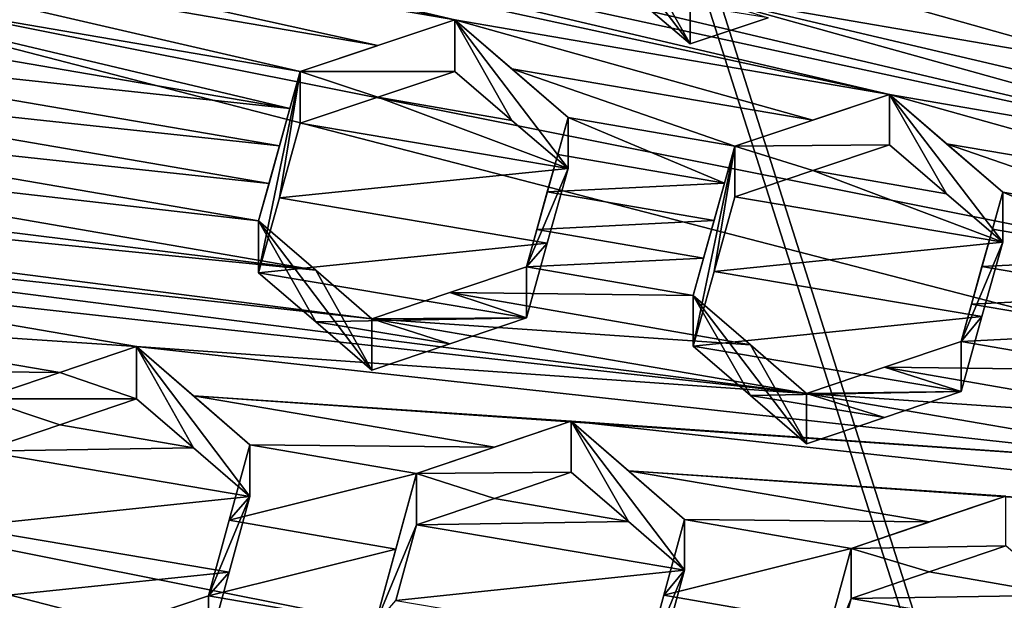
# Model space of a CAD drawing. Header units: metres. Extents: x -22 to 22, y 0 to 204.
# Tile 68 of 256: x -5.574 to -3.977, y 19.025 to 19.966. Entities that reach past the tile are written whole.
import ezdxf

# ---------------------------------------------------------------- set-up
doc = ezdxf.new("R2010")
doc.units = ezdxf.units.M
doc.layers.add('solid_002_SW0002', color=7, linetype='CONTINUOUS')
doc.layers.add('solid_002_SW0002_01', color=7, linetype='CONTINUOUS')

msp = doc.modelspace()

# ---------------------------------------------------------------- linework, layer by layer
at = {"layer": 'solid_002_SW0002'}
for points in [[(-10.401688, 38.78968, 222.258194), (-0.000125, 39.062069, 222.530045), (-0.000125, 6.009099, 222.530045)], [(-10.452005, 38.787876, 222.256866), (-10.401688, 38.78968, 222.258194), (-0.000125, 6.009099, 222.530045)], [(-10.250982, 9.179632, 222.262131), (-10.452005, 38.787876, 222.256866), (-0.000125, 6.009099, 222.530045)], [(15.431576, 33.648762, 223.952362), (-15.431306, 33.548271, 223.951843), (-15.319921, 9.159238, 223.824142)], [(7.089259, 18.960833, 195.440308), (-4.778347, 21.3283, 194.805954), (-3.955172, 21.819389, 194.674362)], [(7.547938, 18.137966, 195.660797), (-5.538156, 20.747923, 194.961472), (-4.778347, 21.3283, 194.805954)], [(7.90552, 17.268381, 195.893799), (-6.223329, 20.08519, 195.139038), (-5.538156, 20.747923, 194.961472)], [(-7.30744, 20.49486, 208.989166), (-4.868638, 19.966137, 209.991104), (-6.602314, 20.373669, 209.266876)], [(-6.27889, 20.208481, 209.435547), (-4.868638, 19.966137, 209.991104), (-7.30744, 20.49486, 208.989166)], [(-6.602314, 20.373669, 209.266876), (-4.868638, 19.966137, 209.991104), (-4.163512, 19.844934, 210.268768)], [(-5.897188, 20.25246, 209.54451), (-6.602314, 20.373669, 209.266876), (-4.163512, 19.844934, 210.268768)], [(-5.897188, 20.25246, 209.54451), (-4.163512, 19.844934, 210.268768), (-3.458386, 19.723694, 210.546295)], [(-5.192062, 20.131226, 209.822052), (-5.897188, 20.25246, 209.54451), (-3.458386, 19.723694, 210.546295)], [(-6.27889, 20.208481, 209.435547), (-4.993206, 19.924751, 209.965622), (-4.868638, 19.966137, 209.991104)], [(-6.27889, 20.208481, 209.435547), (-6.186501, 20.128941, 209.495667), (-4.993206, 19.924751, 209.965622)], [(-4.578177, 20.088264, 210.0392), (-4.486936, 19.927231, 209.790741), (-4.670648, 20.16758, 209.977921)], [(-4.578174, 20.005226, 209.729309), (-4.670648, 20.16758, 209.977921), (-4.486936, 19.927231, 209.790741)], [(-6.186501, 20.128941, 209.495667), (-6.095178, 20.05027, 209.554901), (-5.119593, 19.882685, 209.939468)], [(-6.186501, 20.128941, 209.495667), (-5.119593, 19.882685, 209.939468), (-4.993206, 19.924751, 209.965622)], [(-5.192062, 20.131226, 209.822052), (-3.458386, 19.723694, 210.546295), (-4.486936, 20.009951, 210.099457)], [(8.155832, 16.363531, 196.136261), (-6.822947, 19.352098, 195.33548), (-6.223329, 20.08519, 195.139038)], [(-4.578177, 20.088264, 210.0392), (-4.486936, 20.009951, 210.099457), (-4.486936, 19.927231, 209.790741)], [(-6.111988, 19.989756, 209.571457), (-5.136403, 19.822187, 209.956085), (-6.095178, 20.05027, 209.554901)], [(-6.095178, 20.05027, 209.554901), (-5.136403, 19.822187, 209.956085), (-5.119593, 19.882685, 209.939468)], [(-3.78181, 19.888618, 210.376633), (-4.360435, 20.05172, 210.124374), (-4.486936, 20.009951, 210.099457)], [(-3.78181, 19.888618, 210.376633), (-3.872986, 19.966806, 210.316162), (-4.360435, 20.05172, 210.124374)], [(-4.360432, 19.96929, 209.816742), (-4.578174, 20.005226, 209.729309), (-4.486936, 19.927231, 209.790741)], [(-2.75326, 19.60239, 210.823593), (-4.486936, 20.009951, 210.099457), (-3.458386, 19.723694, 210.546295)], [(-4.360432, 19.96929, 209.816742), (-4.486936, 19.927231, 209.790741), (-4.486936, 20.009951, 210.099457)], [(-3.78181, 19.888618, 210.376633), (-4.486936, 20.009951, 210.099457), (-2.75326, 19.60239, 210.823593)], [(-6.111988, 19.989756, 209.571457), (-6.128799, 19.92918, 209.587799), (-5.136403, 19.822187, 209.956085)], [(-5.119593, 19.882685, 209.939468), (-4.868638, 19.882456, 209.678802), (-4.868638, 19.966137, 209.991104)], [(-4.993206, 19.924751, 209.965622), (-5.119593, 19.882685, 209.939468), (-4.868638, 19.966137, 209.991104)], [(-4.287967, 19.803629, 210.243469), (-4.163512, 19.844934, 210.268768), (-4.868638, 19.966137, 209.991104)], [(-4.776145, 19.80319, 209.740341), (-4.868638, 19.966137, 209.991104), (-4.868638, 19.882456, 209.678802)], [(-4.684926, 19.808016, 210.110794), (-4.776138, 19.886553, 210.051483), (-4.868638, 19.966137, 209.991104)], [(-4.287967, 19.803629, 210.243469), (-4.868638, 19.966137, 209.991104), (-4.776138, 19.886553, 210.051483)], [(-4.684926, 19.724953, 209.800812), (-4.684926, 19.808016, 210.110794), (-4.868638, 19.966137, 209.991104)], [(-4.776145, 19.80319, 209.740341), (-4.684926, 19.724953, 209.800812), (-4.868638, 19.966137, 209.991104)], [(-6.128799, 19.92918, 209.587799), (-6.145611, 19.868549, 209.603928), (-5.153214, 19.761616, 209.972443)], [(-6.128799, 19.92918, 209.587799), (-5.153214, 19.761616, 209.972443), (-5.136403, 19.822187, 209.956085)], [(-4.414467, 19.761555, 210.217407), (-4.776138, 19.886553, 210.051483), (-4.684926, 19.808016, 210.110794)], [(-4.287967, 19.803629, 210.243469), (-4.776138, 19.886553, 210.051483), (-4.414467, 19.761555, 210.217407)], [(-5.119593, 19.882685, 209.939468), (-5.186836, 19.640282, 210.004425), (-5.186836, 19.556009, 209.689911)], [(-5.153214, 19.677347, 209.657944), (-5.119593, 19.882685, 209.939468), (-5.186836, 19.556009, 209.689911)], [(-5.119593, 19.882685, 209.939468), (-5.136403, 19.822187, 209.956085), (-5.186836, 19.640282, 210.004425)], [(-5.153214, 19.677347, 209.657944), (-5.119593, 19.798412, 209.624954), (-5.119593, 19.882685, 209.939468)], [(-4.993214, 19.840775, 209.652222), (-4.868638, 19.882456, 209.678802), (-5.119593, 19.882685, 209.939468)], [(-4.993214, 19.840775, 209.652222), (-5.119593, 19.882685, 209.939468), (-5.119593, 19.798412, 209.624954)], [(-4.993214, 19.840775, 209.652222), (-4.776145, 19.80319, 209.740341), (-4.868638, 19.882456, 209.678802)], [(-6.145611, 19.868549, 209.603928), (-6.162421, 19.807867, 209.619858), (-5.170026, 19.700979, 209.988556)], [(-6.145611, 19.868549, 209.603928), (-5.170026, 19.700979, 209.988556), (-5.153214, 19.761616, 209.972443)], [(-4.993214, 19.840775, 209.652222), (-5.119593, 19.798412, 209.624954), (-4.684926, 19.724953, 209.800812)], [(-4.993214, 19.840775, 209.652222), (-4.684926, 19.724953, 209.800812), (-4.776145, 19.80319, 209.740341)], [(-4.414467, 19.761555, 210.217407), (-4.163512, 19.763214, 209.963791), (-4.163512, 19.844934, 210.268768)], [(-4.287967, 19.803629, 210.243469), (-4.414467, 19.761555, 210.217407), (-4.163512, 19.844934, 210.268768)], [(-3.58269, 19.682501, 210.52124), (-3.458386, 19.723694, 210.546295), (-4.163512, 19.844934, 210.268768)], [(-4.070944, 19.683924, 210.025528), (-4.163512, 19.844934, 210.268768), (-4.163512, 19.763214, 209.963791)], [(-3.9798, 19.68688, 210.388718), (-4.070936, 19.765322, 210.329346), (-4.163512, 19.844934, 210.268768)], [(-3.58269, 19.682501, 210.52124), (-4.163512, 19.844934, 210.268768), (-4.070936, 19.765322, 210.329346)], [(-3.9798, 19.605782, 210.086044), (-3.9798, 19.68688, 210.388718), (-4.163512, 19.844934, 210.268768)], [(-4.070944, 19.683924, 210.025528), (-3.9798, 19.605782, 210.086044), (-4.163512, 19.844934, 210.268768)], [(-6.162421, 19.807867, 209.619858), (-6.287166, 19.766041, 209.592911), (-5.186836, 19.640282, 210.004425)], [(-6.162421, 19.807867, 209.619858), (-5.186836, 19.640282, 210.004425), (-5.170026, 19.700979, 209.988556)], [(-5.136403, 19.822187, 209.956085), (-5.170026, 19.700979, 209.988556), (-5.186836, 19.640282, 210.004425)], [(-5.136403, 19.822187, 209.956085), (-5.153214, 19.761616, 209.972443), (-5.170026, 19.700979, 209.988556)], [(-4.752169, 19.565613, 210.175751), (-4.684926, 19.808016, 210.110794), (-4.684926, 19.724953, 209.800812)], [(-4.735359, 19.62632, 210.159927), (-4.684926, 19.808016, 210.110794), (-4.752169, 19.565613, 210.175751)], [(-4.701736, 19.747526, 210.127441), (-4.684926, 19.808016, 210.110794), (-4.735359, 19.62632, 210.159927)], [(-4.431277, 19.701073, 210.23407), (-4.684926, 19.808016, 210.110794), (-4.701736, 19.747526, 210.127441)], [(-4.431277, 19.701073, 210.23407), (-4.414467, 19.761555, 210.217407), (-4.684926, 19.808016, 210.110794)], [(-5.094318, 19.56027, 210.063278), (-6.413376, 19.723673, 209.565445), (-7.500203, 19.799969, 209.175354)], [(-5.003124, 19.481329, 210.121002), (-5.094318, 19.56027, 210.063278), (-7.500203, 19.799969, 209.175354)], [(-6.795077, 19.678778, 209.453064), (-5.003124, 19.481329, 210.121002), (-7.500203, 19.799969, 209.175354)], [(-5.153214, 19.677347, 209.657944), (-4.684926, 19.724953, 209.800812), (-5.119593, 19.798412, 209.624954)], [(-5.094318, 19.56027, 210.063278), (-6.287166, 19.766041, 209.592911), (-6.413376, 19.723673, 209.565445)], [(-5.094318, 19.56027, 210.063278), (-5.186836, 19.640282, 210.004425), (-6.287166, 19.766041, 209.592911)], [(-4.414467, 19.761555, 210.217407), (-4.48171, 19.436842, 209.975174), (-4.448089, 19.558203, 209.943283)], [(-4.414467, 19.761555, 210.217407), (-4.48171, 19.51915, 210.282349), (-4.48171, 19.436842, 209.975174)], [(-4.431277, 19.701073, 210.23407), (-4.48171, 19.51915, 210.282349), (-4.414467, 19.761555, 210.217407)], [(-4.414467, 19.761555, 210.217407), (-4.448089, 19.558203, 209.943283), (-4.414467, 19.679245, 209.910217)], [(-4.414467, 19.761555, 210.217407), (-4.287977, 19.721615, 209.937393), (-4.163512, 19.763214, 209.963791)], [(-4.414467, 19.761555, 210.217407), (-4.414467, 19.679245, 209.910217), (-4.287977, 19.721615, 209.937393)], [(-4.287977, 19.721615, 209.937393), (-4.070944, 19.683924, 210.025528), (-4.163512, 19.763214, 209.963791)], [(-3.709341, 19.640415, 210.4953), (-4.070936, 19.765322, 210.329346), (-3.9798, 19.68688, 210.388718)], [(-3.58269, 19.682501, 210.52124), (-4.070936, 19.765322, 210.329346), (-3.709341, 19.640415, 210.4953)], [(-4.701736, 19.747526, 210.127441), (-4.735359, 19.62632, 210.159927), (-4.718548, 19.68696, 210.143814)], [(-4.431277, 19.701073, 210.23407), (-4.701736, 19.747526, 210.127441), (-4.718548, 19.68696, 210.143814)], [(-4.718548, 19.603901, 209.833847), (-4.684926, 19.724953, 209.800812), (-5.153214, 19.677347, 209.657944)], [(-4.718548, 19.603901, 209.833847), (-4.752169, 19.565613, 210.175751), (-4.684926, 19.724953, 209.800812)], [(-4.287977, 19.721615, 209.937393), (-4.414467, 19.679245, 209.910217), (-3.9798, 19.605782, 210.086044)], [(-4.287977, 19.721615, 209.937393), (-3.9798, 19.605782, 210.086044), (-4.070944, 19.683924, 210.025528)], [(-4.431277, 19.701073, 210.23407), (-4.718548, 19.68696, 210.143814), (-4.448089, 19.640507, 210.250458)], [(-4.431277, 19.701073, 210.23407), (-4.4649, 19.579863, 210.266541), (-4.48171, 19.51915, 210.282349)], [(-4.431277, 19.701073, 210.23407), (-4.448089, 19.640507, 210.250458), (-4.4649, 19.579863, 210.266541)], [(-6.795077, 19.678778, 209.453064), (-4.297998, 19.360126, 210.398682), (-5.003124, 19.481329, 210.121002)], [(-6.089952, 19.55757, 209.730713), (-4.297998, 19.360126, 210.398682), (-6.795077, 19.678778, 209.453064)], [(-4.448089, 19.640507, 210.250458), (-4.718548, 19.68696, 210.143814), (-4.735359, 19.62632, 210.159927)], [(-4.448089, 19.558203, 209.943283), (-3.9798, 19.605782, 210.086044), (-4.414467, 19.679245, 209.910217)], [(-4.047043, 19.444477, 210.453659), (-3.9798, 19.68688, 210.388718), (-3.9798, 19.605782, 210.086044)], [(-4.030233, 19.505203, 210.437912), (-3.9798, 19.68688, 210.388718), (-4.047043, 19.444477, 210.453659)], [(-3.99661, 19.62641, 210.405426), (-3.9798, 19.68688, 210.388718), (-4.030233, 19.505203, 210.437912)], [(-3.99661, 19.62641, 210.405426), (-3.726151, 19.579954, 210.512054), (-3.9798, 19.68688, 210.388718)], [(-3.709341, 19.640415, 210.4953), (-3.9798, 19.68688, 210.388718), (-3.726151, 19.579954, 210.512054)], [(-4.718548, 19.603901, 209.833847), (-5.153214, 19.677347, 209.657944), (-5.186836, 19.556009, 209.689911)], [(-5.094316, 19.476295, 209.749878), (-5.186836, 19.556009, 209.689911), (-5.186836, 19.640282, 210.004425)], [(-5.003124, 19.397648, 209.808701), (-5.186836, 19.640282, 210.004425), (-5.094318, 19.56027, 210.063278)], [(-5.094316, 19.476295, 209.749878), (-5.186836, 19.640282, 210.004425), (-5.003124, 19.397648, 209.808701)], [(-4.4649, 19.579863, 210.266541), (-4.448089, 19.640507, 210.250458), (-4.735359, 19.62632, 210.159927)], [(-4.4649, 19.579863, 210.266541), (-4.735359, 19.62632, 210.159927), (-4.752169, 19.565613, 210.175751)], [(-3.99661, 19.62641, 210.405426), (-4.030233, 19.505203, 210.437912), (-4.013422, 19.565849, 210.421829)], [(-3.99661, 19.62641, 210.405426), (-4.013422, 19.565849, 210.421829), (-3.726151, 19.579954, 210.512054)], [(-4.718548, 19.603901, 209.833847), (-5.186836, 19.556009, 209.689911), (-4.752169, 19.48255, 209.865753)], [(-4.718548, 19.603901, 209.833847), (-4.752169, 19.48255, 209.865753), (-4.752169, 19.565613, 210.175751)], [(-4.448089, 19.558203, 209.943283), (-4.013422, 19.484756, 210.119186), (-3.9798, 19.605782, 210.086044)], [(-4.047043, 19.444477, 210.453659), (-3.9798, 19.605782, 210.086044), (-4.013422, 19.484756, 210.119186)], [(-4.48171, 19.51915, 210.282349), (-4.4649, 19.579863, 210.266541), (-4.752169, 19.565613, 210.175751)], [(-3.726151, 19.579954, 210.512054), (-4.013422, 19.565849, 210.421829), (-3.742963, 19.519396, 210.528458)], [(-6.089952, 19.55757, 209.730713), (-5.384826, 19.436335, 210.008255), (-4.297998, 19.360126, 210.398682)], [(-6.089952, 19.55757, 209.730713), (-5.997488, 19.477398, 209.788757), (-5.384826, 19.436335, 210.008255)], [(-5.094316, 19.476295, 209.749878), (-4.752169, 19.48255, 209.865753), (-5.186836, 19.556009, 209.689911)], [(-5.003124, 19.397648, 209.808701), (-5.094318, 19.56027, 210.063278), (-5.003124, 19.481329, 210.121002)], [(-4.48171, 19.51915, 210.282349), (-4.752169, 19.565613, 210.175751), (-4.876773, 19.523794, 210.148682)], [(-4.752169, 19.48255, 209.865753), (-4.876773, 19.523794, 210.148682), (-4.752169, 19.565613, 210.175751)], [(-4.448089, 19.558203, 209.943283), (-4.48171, 19.436842, 209.975174), (-4.013422, 19.484756, 210.119186)], [(-3.742963, 19.519396, 210.528458), (-4.013422, 19.565849, 210.421829), (-4.030233, 19.505203, 210.437912)], [(-4.389111, 19.439041, 210.341156), (-4.876773, 19.523794, 210.148682), (-5.003124, 19.481329, 210.121002)], [(-4.752169, 19.48255, 209.865753), (-5.003124, 19.481329, 210.121002), (-4.876773, 19.523794, 210.148682)], [(-4.389111, 19.439041, 210.341156), (-4.48171, 19.51915, 210.282349), (-4.876773, 19.523794, 210.148682)], [(-4.48171, 19.51915, 210.282349), (-4.297998, 19.278406, 210.093689), (-4.389108, 19.357027, 210.035095)], [(-4.389111, 19.439041, 210.341156), (-4.297998, 19.278406, 210.093689), (-4.48171, 19.51915, 210.282349)], [(-4.48171, 19.51915, 210.282349), (-4.389108, 19.357027, 210.035095), (-4.48171, 19.436842, 209.975174)], [(-3.759774, 19.458746, 210.544525), (-3.742963, 19.519396, 210.528458), (-4.030233, 19.505203, 210.437912)], [(-3.759774, 19.458746, 210.544525), (-4.030233, 19.505203, 210.437912), (-4.047043, 19.444477, 210.453659)], [(-5.509535, 19.394283, 209.980423), (-5.384826, 19.436335, 210.008255), (-5.997488, 19.477398, 209.788757)], [(-5.509535, 19.394283, 209.980423), (-5.997488, 19.477398, 209.788757), (-5.90624, 19.398207, 209.845764)], [(-5.094316, 19.476295, 209.749878), (-4.87677, 19.440428, 209.837555), (-4.752169, 19.48255, 209.865753)], [(-5.094316, 19.476295, 209.749878), (-5.003124, 19.397648, 209.808701), (-4.87677, 19.440428, 209.837555)], [(-4.87677, 19.440428, 209.837555), (-5.003124, 19.481329, 210.121002), (-4.752169, 19.48255, 209.865753)], [(-4.297998, 19.360126, 210.398682), (-4.389111, 19.439041, 210.341156), (-5.003124, 19.481329, 210.121002)], [(-4.87677, 19.440428, 209.837555), (-5.003124, 19.397648, 209.808701), (-5.003124, 19.481329, 210.121002)], [(-4.48171, 19.436842, 209.975174), (-4.047043, 19.363379, 210.151001), (-4.013422, 19.484756, 210.119186)], [(-4.047043, 19.444477, 210.453659), (-4.013422, 19.484756, 210.119186), (-4.047043, 19.363379, 210.151001)], [(-3.776584, 19.39801, 210.560257), (-3.759774, 19.458746, 210.544525), (-4.047043, 19.444477, 210.453659)], [(-4.297998, 19.360126, 210.398682), (-4.297998, 19.278406, 210.093689), (-4.389111, 19.439041, 210.341156)], [(-4.047043, 19.444477, 210.453659), (-4.047043, 19.363379, 210.151001), (-4.171546, 19.402664, 210.426514)], [(-3.776584, 19.39801, 210.560257), (-4.047043, 19.444477, 210.453659), (-4.171546, 19.402664, 210.426514)], [(-5.384826, 19.351654, 209.692215), (-5.384826, 19.436335, 210.008255), (-5.509535, 19.394283, 209.980423)], [(-5.292304, 19.271667, 209.75119), (-5.384826, 19.436335, 210.008255), (-5.384826, 19.351654, 209.692215)], [(-5.201114, 19.276852, 210.122864), (-5.292299, 19.356052, 210.066132), (-5.384826, 19.436335, 210.008255)], [(-3.592872, 19.238888, 210.676208), (-5.384826, 19.436335, 210.008255), (-5.292299, 19.356052, 210.066132)], [(-5.201114, 19.192747, 209.808975), (-5.201114, 19.276852, 210.122864), (-5.384826, 19.436335, 210.008255)], [(-5.292304, 19.271667, 209.75119), (-5.201114, 19.192747, 209.808975), (-5.384826, 19.436335, 210.008255)], [(-4.297998, 19.360126, 210.398682), (-5.384826, 19.436335, 210.008255), (-3.592872, 19.238888, 210.676208)], [(-4.48171, 19.436842, 209.975174), (-4.389108, 19.357027, 210.035095), (-4.047043, 19.363379, 210.151001)], [(-5.635781, 19.351667, 209.952072), (-5.509535, 19.394283, 209.980423), (-5.90624, 19.398207, 209.845764)], [(-5.509535, 19.394283, 209.980423), (-5.635781, 19.351667, 209.952072), (-5.384826, 19.351654, 209.692215)], [(-4.171546, 19.402664, 210.426514), (-4.047043, 19.363379, 210.151001), (-4.297998, 19.360126, 210.398682)], [(-3.683876, 19.317766, 210.618973), (-4.171546, 19.402664, 210.426514), (-4.297998, 19.360126, 210.398682)], [(-3.683876, 19.317766, 210.618973), (-3.776584, 19.39801, 210.560257), (-4.171546, 19.402664, 210.426514)], [(-4.389108, 19.357027, 210.035095), (-4.171539, 19.32126, 210.122711), (-4.047043, 19.363379, 210.151001)], [(-4.297998, 19.360126, 210.398682), (-4.047043, 19.363379, 210.151001), (-4.171539, 19.32126, 210.122711)], [(-3.683876, 19.317766, 210.618973), (-4.297998, 19.360126, 210.398682), (-3.592872, 19.238888, 210.676208)], [(-4.297998, 19.360126, 210.398682), (-4.171539, 19.32126, 210.122711), (-4.297998, 19.278406, 210.093689)], [(8.29563, 15.439067, 196.383972), (-7.332353, 18.553354, 195.5495), (-6.822947, 19.352098, 195.33548)], [(-5.509531, 19.309292, 209.663223), (-5.384826, 19.351654, 209.692215), (-5.635781, 19.351667, 209.952072)], [(-5.635781, 19.266356, 209.633698), (-5.509531, 19.309292, 209.663223), (-5.635781, 19.351667, 209.952072)], [(-5.509531, 19.309292, 209.663223), (-5.292304, 19.271667, 209.75119), (-5.384826, 19.351654, 209.692215)], [(-4.80433, 19.272985, 210.257645), (-5.292299, 19.356052, 210.066132), (-5.201114, 19.276852, 210.122864)], [(-4.6797, 19.31506, 210.28566), (-3.592872, 19.238888, 210.676208), (-5.292299, 19.356052, 210.066132)], [(-4.80433, 19.272985, 210.257645), (-4.6797, 19.31506, 210.28566), (-5.292299, 19.356052, 210.066132)], [(-4.389108, 19.357027, 210.035095), (-4.297998, 19.278406, 210.093689), (-4.171539, 19.32126, 210.122711)], [(-4.930655, 19.230286, 210.22908), (-4.6797, 19.31506, 210.28566), (-4.80433, 19.272985, 210.257645)], [(-4.6797, 19.23234, 209.976944), (-4.6797, 19.31506, 210.28566), (-4.930655, 19.230286, 210.22908)], [(-4.6797, 19.31506, 210.28566), (-2.887747, 19.117582, 210.953491), (-3.592872, 19.238888, 210.676208)], [(-4.6797, 19.31506, 210.28566), (-4.58709, 19.234634, 210.343323), (-2.887747, 19.117582, 210.953491)], [(-4.6797, 19.31506, 210.28566), (-4.495988, 19.155416, 210.399658), (-4.58709, 19.234634, 210.343323)], [(-4.495988, 19.073267, 210.093079), (-4.495988, 19.155416, 210.399658), (-4.6797, 19.31506, 210.28566)], [(-4.587097, 19.152208, 210.035675), (-4.6797, 19.31506, 210.28566), (-4.6797, 19.23234, 209.976944)], [(-4.587097, 19.152208, 210.035675), (-4.495988, 19.073267, 210.093079), (-4.6797, 19.31506, 210.28566)], [(-5.635781, 19.266356, 209.633698), (-5.292304, 19.271667, 209.75119), (-5.509531, 19.309292, 209.663223)], [(-5.669415, 19.143991, 209.662018), (-5.201114, 19.192747, 209.808975), (-5.635781, 19.266356, 209.633698)], [(-5.635781, 19.266356, 209.633698), (-5.201114, 19.192747, 209.808975), (-5.292304, 19.271667, 209.75119)], [(-5.234751, 19.154421, 210.15097), (-5.201114, 19.276852, 210.122864), (-5.201114, 19.192747, 209.808975)], [(-4.930655, 19.230286, 210.22908), (-5.201114, 19.276852, 210.122864), (-5.234751, 19.154421, 210.15097)], [(-4.930655, 19.230286, 210.22908), (-4.80433, 19.272985, 210.257645), (-5.201114, 19.276852, 210.122864)], [(-4.80434, 19.189947, 209.947754), (-4.6797, 19.23234, 209.976944), (-4.930655, 19.230286, 210.22908)], [(-4.587097, 19.152208, 210.035675), (-4.6797, 19.23234, 209.976944), (-4.80434, 19.189947, 209.947754)], [(-3.974574, 19.193727, 210.562836), (-2.887747, 19.117582, 210.953491), (-4.58709, 19.234634, 210.343323)], [(-4.099113, 19.151615, 210.534592), (-4.58709, 19.234634, 210.343323), (-4.495988, 19.155416, 210.399658)], [(-4.099113, 19.151615, 210.534592), (-3.974574, 19.193727, 210.562836), (-4.58709, 19.234634, 210.343323)], [(-4.964293, 19.107784, 210.256943), (-4.930655, 19.230286, 210.22908), (-5.234751, 19.154421, 210.15097)], [(-4.964293, 19.107784, 210.256943), (-4.997898, 18.985125, 210.283737), (-4.930655, 19.230286, 210.22908)], [(-4.930655, 19.146931, 209.917984), (-4.930655, 19.230286, 210.22908), (-4.997898, 18.985125, 210.283737)], [(-4.80434, 19.189947, 209.947754), (-4.930655, 19.230286, 210.22908), (-4.930655, 19.146931, 209.917984)], [(-5.669415, 19.143991, 209.662018), (-5.23475, 19.07028, 209.836945), (-5.201114, 19.192747, 209.808975)], [(-5.234751, 19.154421, 210.15097), (-5.201114, 19.192747, 209.808975), (-5.268357, 19.031836, 210.17807)], [(-5.23475, 19.07028, 209.836945), (-5.268357, 19.031836, 210.17807), (-5.201114, 19.192747, 209.808975)], [(-4.587097, 19.152208, 210.035675), (-4.80434, 19.189947, 209.947754), (-4.930655, 19.146931, 209.917984)], [(-4.225529, 19.10881, 210.505722), (-3.974574, 19.193727, 210.562836), (-4.099113, 19.151615, 210.534592)], [(-3.974574, 19.112965, 210.261429), (-3.974574, 19.193727, 210.562836), (-4.225529, 19.10881, 210.505722)], [(-4.964293, 19.107784, 210.256943), (-5.234751, 19.154421, 210.15097), (-5.268357, 19.031836, 210.17807)], [(-4.587097, 19.152208, 210.035675), (-4.930655, 19.146931, 209.917984), (-4.495988, 19.073267, 210.093079)], [(-4.225529, 19.10881, 210.505722), (-4.495988, 19.155416, 210.399658), (-4.529628, 19.032787, 210.427078)], [(-4.495988, 19.073267, 210.093079), (-4.529628, 19.032787, 210.427078), (-4.495988, 19.155416, 210.399658)], [(-4.225529, 19.10881, 210.505722), (-4.099113, 19.151615, 210.534592), (-4.495988, 19.155416, 210.399658)], [(-5.669415, 19.143991, 209.662018), (-5.703024, 19.021467, 209.689377), (-5.23475, 19.07028, 209.836945)], [(-4.964292, 19.024393, 209.945709), (-4.930655, 19.146931, 209.917984), (-4.997898, 18.985125, 210.283737)], [(-4.964292, 19.024393, 209.945709), (-4.495988, 19.073267, 210.093079), (-4.930655, 19.146931, 209.917984)], [(-5.519312, 18.861679, 209.802841), (-5.703024, 19.106855, 210.008041), (-5.6105, 19.026154, 210.064346)], [(-5.610499, 18.941042, 209.746704), (-5.703024, 19.106855, 210.008041), (-5.519312, 18.861679, 209.802841)], [(-4.964293, 19.107784, 210.256943), (-5.268357, 19.031836, 210.17807), (-4.997898, 18.985125, 210.283737)], [(-4.259171, 18.986084, 210.532806), (-4.225529, 19.10881, 210.505722), (-4.529628, 19.032787, 210.427078)], [(-4.292772, 18.863186, 210.558655), (-4.225529, 19.10881, 210.505722), (-4.259171, 18.986084, 210.532806)], [(-4.225529, 19.027409, 210.201935), (-4.225529, 19.10881, 210.505722), (-4.292772, 18.863186, 210.558655)], [(-3.974574, 19.112965, 210.261429), (-4.225529, 19.10881, 210.505722), (-4.099125, 19.070532, 210.23201)], [(-4.099125, 19.070532, 210.23201), (-4.225529, 19.10881, 210.505722), (-4.225529, 19.027409, 210.201935)], [(-3.881863, 19.032637, 210.319839), (-3.974574, 19.112965, 210.261429), (-4.099125, 19.070532, 210.23201)], [(-4.529628, 18.950594, 210.120331), (-4.495988, 19.073267, 210.093079), (-4.964292, 19.024393, 209.945709)], [(-4.495988, 19.073267, 210.093079), (-4.563231, 18.909988, 210.453323), (-4.529628, 19.032787, 210.427078)], [(-4.529628, 18.950594, 210.120331), (-4.563231, 18.909988, 210.453323), (-4.495988, 19.073267, 210.093079)], [(-5.703024, 19.021467, 209.689377), (-5.268357, 18.947647, 209.863876), (-5.23475, 19.07028, 209.836945)], [(-5.23475, 19.07028, 209.836945), (-5.268357, 18.947647, 209.863876), (-5.268357, 19.031836, 210.17807)], [(-3.881863, 19.032637, 210.319839), (-4.099125, 19.070532, 210.23201), (-4.225529, 19.027409, 210.201935)], [(-5.519312, 18.94652, 210.119476), (-5.6105, 19.026154, 210.064346), (-6.60614, 19.022793, 209.729294)], [(-5.519312, 18.861679, 209.802841), (-5.6105, 19.026154, 210.064346), (-5.519312, 18.94652, 210.119476)], [(-5.268357, 19.031836, 210.17807), (-5.393119, 18.989439, 210.149002), (-4.997898, 18.985125, 210.283737)], [(-5.268357, 18.947647, 209.863876), (-5.393119, 18.989439, 210.149002), (-5.268357, 19.031836, 210.17807)], [(-4.259171, 18.986084, 210.532806), (-4.529628, 19.032787, 210.427078), (-4.563231, 18.909988, 210.453323)], [(-4.225529, 19.027409, 210.201935), (-4.292772, 18.863186, 210.558655), (-4.25917, 18.90464, 210.228836)], [(-3.790862, 18.953659, 210.376694), (-4.225529, 19.027409, 210.201935), (-4.25917, 18.90464, 210.228836)], [(-3.790862, 18.953659, 210.376694), (-3.881863, 19.032637, 210.319839), (-4.225529, 19.027409, 210.201935)]]:
    msp.add_3dface(points, dxfattribs=at)
at = {"layer": 'solid_002_SW0002_01'}
for points in [[(15.431576, 33.648762, 223.952362), (-15.319921, 9.159238, 223.824142), (15.31992, 9.159238, 223.824142)], [(7.547938, 18.137966, 195.660797), (-4.778347, 21.3283, 194.805954), (7.089259, 18.960833, 195.440308)], [(7.90552, 17.268381, 195.893799), (-5.538156, 20.747923, 194.961472), (7.547938, 18.137966, 195.660797)], [(8.155832, 16.363531, 196.136261), (-6.223329, 20.08519, 195.139038), (7.90552, 17.268381, 195.893799)], [(8.29563, 15.439067, 196.383972), (-6.822947, 19.352098, 195.33548), (8.155832, 16.363531, 196.136261)]]:
    msp.add_3dface(points, dxfattribs=at)

doc.saveas('drawing.dxf')
